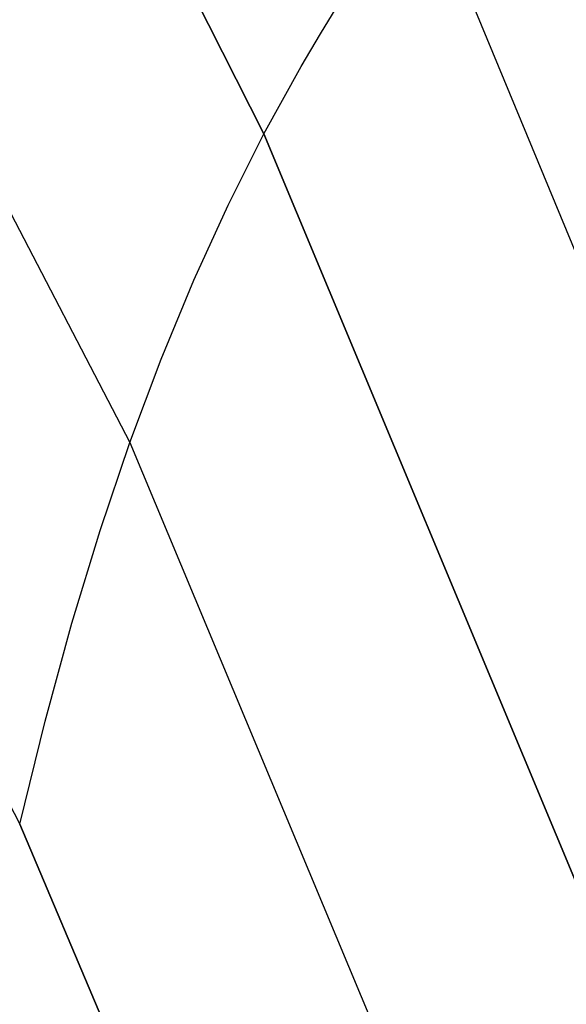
# Model space of a CAD drawing. Header units: millimetres. Extents: x -273 to 273, y -240 to 302.
# Tile 76 of 256: x -212 to -194, y 133 to 165. Entities that reach past the tile are written whole.
import ezdxf

# ---------------------------------------------------------------- set-up
doc = ezdxf.new("R2010")
doc.units = ezdxf.units.MM
doc.header["$MEASUREMENT"] = 0
doc.layers.add('IGES level 2', color=7, linetype='Continuous', true_color=0x008000)

msp = doc.modelspace()

# ---------------------------------------------------------------- linework, layer by layer
at = {"layer": 'IGES level 2', "color": 31, "true_color": 0xfabe47}
for p, q in [((-208.642, 171.176, 653.888), (-203.65, 161.27, 629.968)), ((-203.65, 161.27, 629.968), (-208.642, 171.176, 653.888)), ((-198.45, 169.495, 635.642), (-187.037, 141.932, 563.167)), ((-201.797, 164.548, 632.206), (-201.154, 165.586, 632.924)), ((-202.428, 163.483, 631.474), (-201.797, 164.548, 632.206)), ((-203.65, 161.27, 629.968), (-202.428, 163.483, 631.474)), ((-204.821, 158.939, 628.408), (-203.65, 161.27, 629.968)), ((-203.65, 161.27, 629.968), (-191.759, 132.754, 560.738)), ((-191.759, 132.754, 560.738), (-203.65, 161.27, 629.968)), ((-213.067, 160.818, 645.509), (-208.036, 151.159, 623.447)), ((-205.942, 156.482, 626.8), (-204.821, 158.939, 628.408)), ((-207.014, 153.892, 625.145), (-205.942, 156.482, 626.8)), ((-208.036, 151.159, 623.447), (-207.014, 153.892, 625.145)), ((-209.011, 148.277, 621.71), (-208.036, 151.159, 623.447)), ((-208.036, 151.159, 623.447), (-195.82, 121.921, 557.869)), ((-209.938, 145.237, 619.938), (-209.011, 148.277, 621.71)), ((-210.818, 142.031, 618.132), (-209.938, 145.237, 619.938)), ((-214.104, 143.401, 626.53), (-211.651, 138.652, 616.298)), ((-211.651, 138.652, 616.298), (-210.818, 142.031, 618.132)), ((-199.139, 109.201, 554.584), (-211.651, 138.652, 616.298)), ((-211.651, 138.652, 616.298), (-199.139, 109.201, 554.584))]:
    msp.add_line(p, q, dxfattribs=at)

doc.saveas('drawing.dxf')
